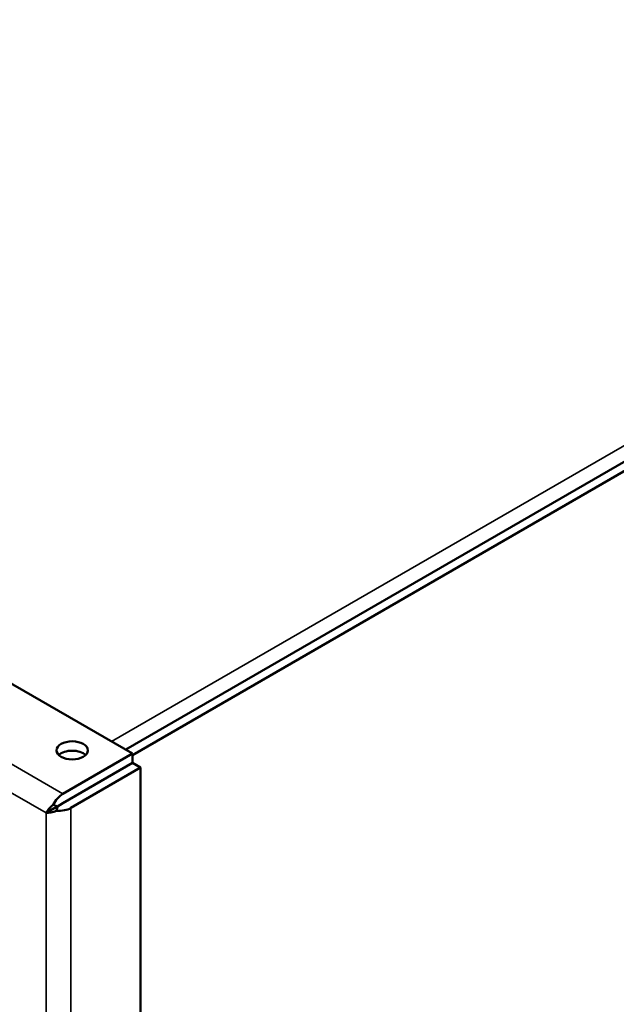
# Model space of a CAD drawing. Header units: inches. Extents: x 1 to 203, y 4 to 128.
# Tile 122 of 127: x 161.57 to 165.42, y 98.71 to 105.07. Entities that reach past the tile are written whole.
import ezdxf

# ---------------------------------------------------------------- set-up
doc = ezdxf.new("R2010")
doc.units = ezdxf.units.IN
doc.header["$LTSCALE"] = 6
doc.header["$MEASUREMENT"] = 0
doc.layers.add('Visible (ANSI)', color=7, linetype='Continuous', lineweight=50)
doc.layers.add('Visible Narrow (ANSI)', color=7, linetype='Continuous', lineweight=35)

msp = doc.modelspace()

# ---------------------------------------------------------------- linework, layer by layer
at = {"layer": 'Visible (ANSI)'}
for p, q in [((162.301, 100.3321), (145.1644, 110.2259)), ((170.3081, 105.0059), (162.2569, 100.3576)), ((170.3604, 104.9757), (162.301, 100.3226)), ((161.8509, 100.0722), (162.301, 100.3321)), ((162.301, 100.3321), (162.301, 100.2717)), ((161.8509, 100.0118), (162.301, 100.2717)), ((162.3011, 100.2716), (161.8509, 100.0117)), ((162.3534, 100.2414), (162.3011, 100.2716)), ((162.3534, 100.2414), (161.9032, 99.9815)), ((162.3534, 41.2496), (162.3534, 100.2414)), ((161.7952, 99.9796), (161.7429, 99.9494)), ((161.8159, 99.9917), (161.743, 99.9496)), ((161.7431, 99.9494), (161.8161, 99.9915)), ((161.8159, 99.9917), (161.7882, 100.0013)), ((161.8161, 99.9915), (161.8105, 99.9627)), ((161.8509, 100.0119), (161.8159, 99.9917)), ((161.8161, 99.9915), (161.851, 100.0116)), ((161.8508, 100.0118), (161.8509, 100.0118)), ((161.8509, 100.0119), (161.8509, 100.0118)), ((161.8509, 100.0116), (161.8509, 100.0117)), ((161.851, 100.0116), (161.8509, 100.0117)), ((161.743, 99.9496), (161.7429, 99.9495)), ((161.743, 99.9493), (161.7431, 99.9494))]:
    msp.add_line(p, q, dxfattribs=at)
msp.add_ellipse((161.9114, 100.3529), major_axis=(-0.1015, 0), ratio=0.57735, dxfattribs=at)
for centre, major_axis, start_param, end_param in [((161.9114, 100.2924), (-0.1015, 0), 3.683214, 5.741564), ((161.8509, 99.9796), (-0.0567, -0.0982), 3.926991, 4.822976), ((161.8231, 99.9957), (0.0197, 0.0341), 2.35137, 2.356194), ((161.8231, 99.9957), (0.0394, 0), 3.926991, 3.931816), ((161.8231, 100.0278), (-0.1134, 0), 1.46021, 2.356194), ((161.8231, 99.9957), (-0.0567, -0.0982), 5.496111, 5.497787), ((161.8231, 99.9957), (0.1134, 0), 3.926991, 3.928667)]:
    msp.add_ellipse(centre, major_axis=major_axis, ratio=0.57735, start_param=start_param, end_param=end_param, dxfattribs=at)
for points in [[(161.7882, 100.0013), (161.7677, 99.9839), (161.7523, 99.9651), (161.743, 99.9496)], [(161.8105, 99.9627), (161.7852, 99.9536), (161.7612, 99.9497), (161.7431, 99.9494)]]:
    msp.add_open_spline(points, degree=3, dxfattribs=at)
at = {"layer": 'Visible Narrow (ANSI)'}
for p, q in [((144.7142, 109.966), (161.8509, 100.0722)), ((161.7429, 99.9494), (144.6619, 109.8111)), ((162.1661, 100.41), (170.1543, 105.022)), ((161.8587, 100.0163), (161.8587, 100.0162)), ((161.9032, 99.9815), (161.9032, 40.9897)), ((161.7429, 41.0218), (161.7429, 99.9494))]:
    msp.add_line(p, q, dxfattribs=at)

doc.saveas('drawing.dxf')
